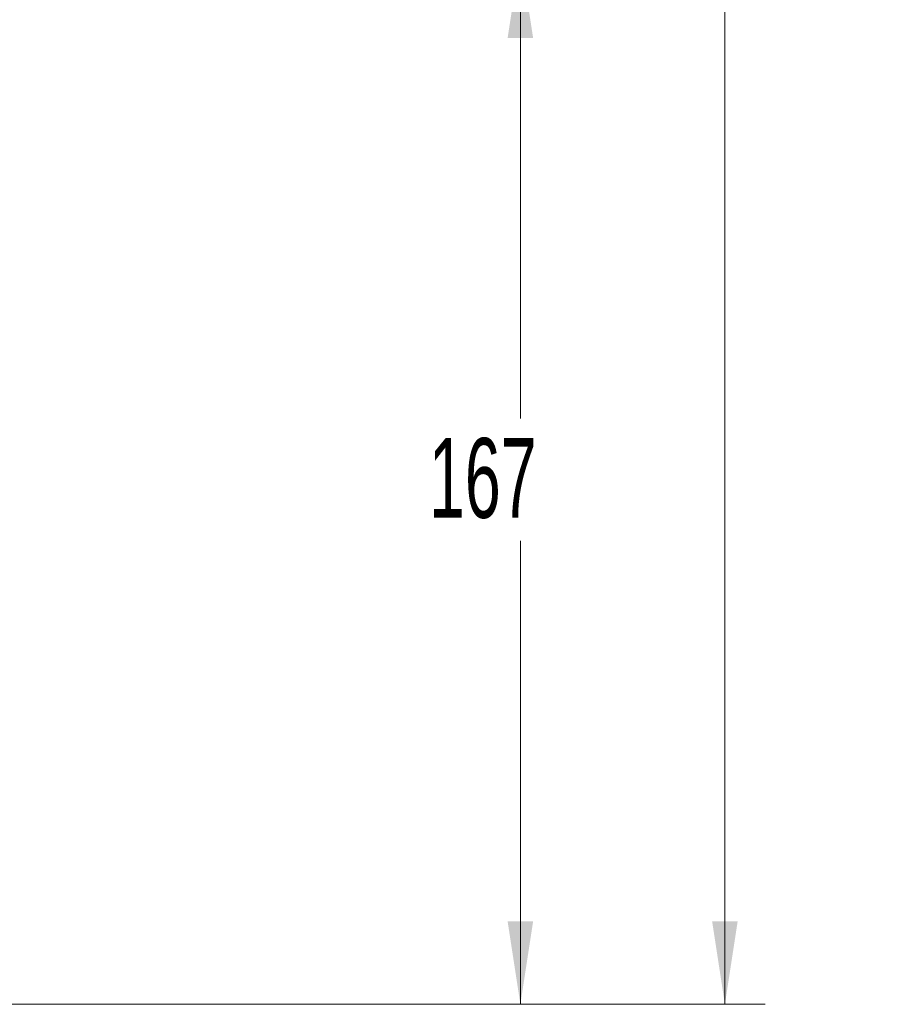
# Model space of a CAD drawing. Header units: millimetres. Extents: x 0 to 1118, y 0 to 864.
# Tile 153 of 256: x 426 to 460, y 410 to 449. Entities that reach past the tile are written whole.
import ezdxf

# ---------------------------------------------------------------- set-up
doc = ezdxf.new("R2010")
doc.units = ezdxf.units.MM
doc.styles.add('SLDTEXTSTYLE3', font='TXT', dxfattribs={"width": 0.605})
doc.dimstyles.new('SLDDIMSTYLE0', dxfattribs={"dimtxt": 3.175, "dimasz": 3.302, "dimexe": 0, "dimexo": 0.0625, "dimgap": 0.79375, "dimtad": 0, "dimtih": 1, "dimtoh": 1, "dimdec": 0, "dimlfac": 4, "dimrnd": 1e-09, "dimzin": 12, "dimdsep": 46, "dimtxsty": 'SLDTEXTSTYLE3', "dimsah": 1, "dimcen": 0.09, "dimadec": 0, "dimazin": 3, "dimtfac": 1, "dimtofl": 0, "dimtmove": 0, "dimatfit": 3, "dimfxl": 1, "dimfrac": 2, "dimtolj": 1, "dimtzin": 12, "dimarcsym": 0})
doc.dimstyles.new('SLDDIMSTYLE1', dxfattribs={"dimtxt": 3.175, "dimasz": 3.302, "dimexe": 0, "dimexo": 0.0625, "dimgap": 0.79375, "dimtad": 0, "dimtih": 1, "dimtoh": 1, "dimdec": 1, "dimlfac": 4, "dimrnd": 1e-09, "dimzin": 12, "dimdsep": 46, "dimtxsty": 'SLDTEXTSTYLE3', "dimsah": 1, "dimcen": 0.09, "dimadec": 0, "dimazin": 3, "dimtfac": 1, "dimtofl": 0, "dimtmove": 0, "dimatfit": 3, "dimfxl": 1, "dimfrac": 2, "dimtolj": 1, "dimtzin": 12, "dimarcsym": 0})

# ---------------------------------------------------------------- blocks, each defined once
blk = doc.blocks.new('_D')
at = {"color": 7, "linetype": 'Continuous', "lineweight": 0}
for p, q in [((297.585, 452.012), (447.586, 452.012)), ((445.986, 452.012), (445.986, 433.574)), ((445.986, 410.262), (445.986, 428.701)), ((390.092, 410.262), (447.586, 410.262))]:
    blk.add_line(p, q, dxfattribs=at)
for points in [[(445.986, 452.012), (445.478, 448.71), (446.494, 448.71)], [(445.986, 410.262), (446.494, 413.564), (445.478, 413.564)]]:
    blk.add_solid(points, dxfattribs=at)
at = {"color": 7, "linetype": 'Continuous', "lineweight": 0, "insert": (442.348, 432.794), "char_height": 3.175, "attachment_point": 1, "style": 'SLDTEXTSTYLE3'}
blk.add_mtext('167', dxfattribs=at)
blk = doc.blocks.new('_D_1')
at = {"color": 7, "linetype": 'Continuous', "lineweight": 0}
for p, q in [((378.572, 515.387), (455.724, 515.387)), ((454.124, 515.387), (454.124, 465.625)), ((454.124, 410.262), (454.124, 460.025)), ((390.092, 410.262), (455.724, 410.262))]:
    blk.add_line(p, q, dxfattribs=at)
for centre, start, end in [((453.54, 462.461), 153.4349, 206.5651), ((454.708, 462.461), 333.4349, 26.5651)]:
    blk.add_arc(centre, 5.448, start, end, dxfattribs=at)
for points in [[(454.124, 515.387), (453.616, 512.085), (454.632, 512.085)], [(454.124, 410.262), (454.632, 413.564), (453.616, 413.564)]]:
    blk.add_solid(points, dxfattribs=at)
at = {"color": 7, "linetype": 'Continuous', "lineweight": 0, "insert": (448.667, 464.117), "char_height": 3.175, "attachment_point": 1, "style": 'SLDTEXTSTYLE3'}
blk.add_mtext('420.5', dxfattribs=at)

msp = doc.modelspace()

# ---------------------------------------------------------------- dimensions: what is measured, and where the dimension line sits
at = {"color": 7, "linetype": 'Continuous', "lineweight": 0}
dim = msp.add_linear_dim(base=(454.124, 515.387), p1=(388.492, 410.262), p2=(376.972, 515.387), angle=90, text='(<>)', dimstyle='SLDDIMSTYLE1', dxfattribs=at)
dim.commit()
dim.dimension.update_dxf_attribs({"geometry": '_D_1', "text_midpoint": (454.124, 462.825), "dimtype": 160})
dim = msp.add_linear_dim(base=(445.986, 410.262), p1=(295.985, 452.012), p2=(388.492, 410.262), angle=90, dimstyle='SLDDIMSTYLE0', dxfattribs=at)
dim.commit()
dim.dimension.update_dxf_attribs({"geometry": '_D', "text_midpoint": (445.986, 431.137), "dimtype": 160})

doc.saveas('drawing.dxf')
